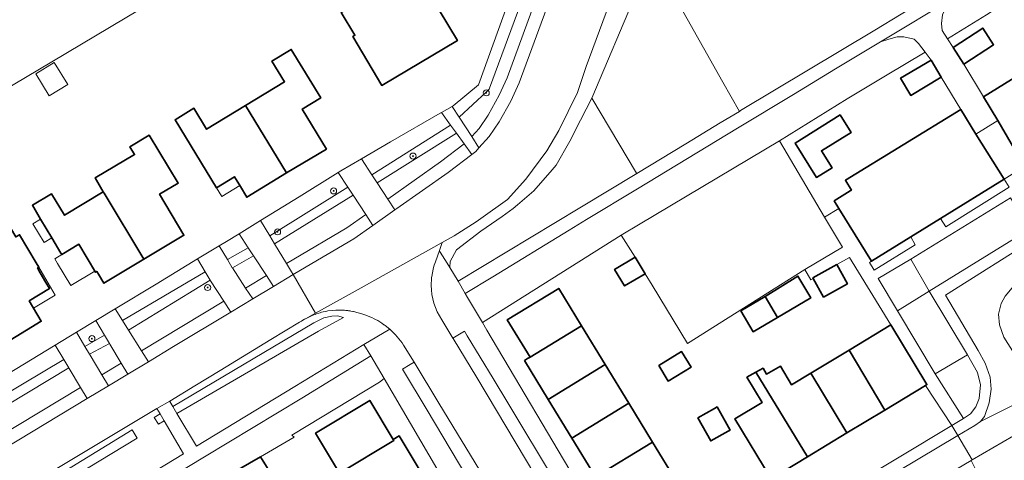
# Model space of a CAD drawing. Extents: x 147051 to 149075, y 463071 to 465537.
# Tile 165 of 229: x 147351 to 147481, y 464932 to 464990. Entities that reach past the tile are written whole.
import ezdxf

# ---------------------------------------------------------------- set-up
doc = ezdxf.new("R2010")
doc.units = 0
doc.header["$LTSCALE"] = 0.5
doc.layers.get('0').update_dxf_attribs({"linetype": 'CONTINUOUS'})
for name, color, linetype, lineweight in [('B-PV-GR-BEPLANTING_CULTUUR_BODEMBEDEKKER-GV', 252, 'CONTINUOUS', 18), ('B-PV-GR-BEPLANTING_CULTUUR_HEESTERS-GV', 252, 'CONTINUOUS', 18), ('B-PV-GR-BEPLANTING_CULTUUR_ROOS-GV', 252, 'CONTINUOUS', 18), ('B-PV-GR-BOOM-S', 252, 'CONTINUOUS', 25), ('B-PV-GR-GROENVOORZIENING-GV', 252, 'CONTINUOUS', 18), ('B-PV-OG-BEBOUWING-GV', 6, 'CONTINUOUS', 35), ('B-PV-OG-BEBOUWING_LUIFEL-GV', 6, 'CONTINUOUS', 18), ('B-PV-OG-TERREIN_BEGROEID-GV', 252, 'CONTINUOUS', 18), ('B-PV-OG-TERREIN_ERF-GV', 252, 'CONTINUOUS', 18), ('B-PV-OG-WATER_SLOOT-GV', 252, 'CONTINUOUS', 18), ('B-PV-VH-GESLOTENVERHARDING_ASFALT-GV', 252, 'CONTINUOUS', 18), ('B-PV-VH-OPENVERHARDING_BETONELEMENT-GV', 252, 'CONTINUOUS', 18), ('B-PV-VH-OPENVERHARDING_BETONSTRAATSTEEN-GV', 252, 'CONTINUOUS', 18), ('B-PV-VH-OPENVERHARDING_TEGEL-GV', 252, 'CONTINUOUS', 18)]:
    doc.layers.add(name, color=color, linetype=linetype, lineweight=lineweight)
doc.styles.add('NLCS-ISO', font='NLCS-ISO.ttf')

# ---------------------------------------------------------------- blocks, each defined once
blk = doc.blocks.new('SGR-BOOM_GBKN-SO')
at = {"linetype": 'ByBlock', "lineweight": 18}
h = blk.add_hatch(color=0, dxfattribs=at)
h.dxf.hatch_style = 1
edge = h.paths.add_edge_path()
edge.add_arc((0, 0), 0.25, 0, 360)
at = {"color": 0, "linetype": 'ByBlock', "lineweight": 18}
for radius in [2, 0.25]:
    blk.add_circle((0, 0), radius, dxfattribs=at)
at = {"color": 0, "linetype": 'ByBlock', "lineweight": 18, "style": 'NLCS-ISO'}
blk.add_attdef('SOORT', (2.5, 0), '', height=1.5, dxfattribs=at)

msp = doc.modelspace()

# ---------------------------------------------------------------- linework, layer by layer
at = {"layer": 'B-PV-GR-BEPLANTING_CULTUUR_BODEMBEDEKKER-GV', "flags": 128}
msp.add_lwpolyline([(147432.67, 464969.408), (147426.767, 464979.326), (147425.263, 464976.432), (147423.853, 464973.639), (147422.04, 464970.478), (147421.508, 464969.852), (147419.115, 464967.082), (147416.96, 464965.234), (147416.365, 464964.742), (147414.902, 464963.688), (147412.094, 464961.756), (147408.877, 464959.298), (147408.058, 464957.776), (147408.008, 464956.971), (147409.126, 464955.152), (147425.157, 464964.851), (147432.68, 464969.394)], close=True, dxfattribs=at)
at = {"layer": 'B-PV-GR-BEPLANTING_CULTUUR_HEESTERS-GV', "flags": 128}
for points in [[(147417.924, 464993.368), (147418.696, 464995.479), (147417.23, 464996.047), (147415.585, 464991.535), (147411.78, 464981.1), (147408.46, 464978.31), (147408.31, 464978.226), (147409.224, 464976.816), (147412.835, 464980.155), (147413.217, 464980.508), (147413.263, 464980.635), (147417.683, 464992.711)], [(147406.714, 464977.338), (147400.172, 464973.537), (147396.337, 464971.309), (147397.711, 464969.219), (147408.106, 464975.758), (147406.896, 464977.439)], [(147408.88, 464974.684), (147408.106, 464975.758), (147397.711, 464969.219), (147398.412, 464968.153)], [(147388.136, 464966.298), (147383.022, 464963.161), (147384.223, 464961.176), (147394.537, 464967.567), (147393.267, 464969.509)], [(147384.223, 464961.176), (147384.882, 464960.085), (147395.236, 464966.5), (147394.537, 464967.567)], [(147378.539, 464960.411), (147377.57, 464959.825), (147378.644, 464958.028), (147381.402, 464959.562), (147380.186, 464961.421)], [(147375.727, 464956.399), (147374.712, 464958.099), (147369.219, 464954.779), (147363.841, 464951.53), (147364.814, 464949.971)], [(147375.727, 464956.399), (147364.814, 464949.971), (147365.6, 464948.712), (147376.384, 464955.299)], [(147362.43, 464948.049), (147361.277, 464949.98), (147358.711, 464948.429), (147359.819, 464946.572)], [(147350.608, 464943.533), (147345.016, 464940.156), (147346.099, 464938.342), (147357.052, 464944.829), (147355.913, 464946.739)], [(147476.722, 464937.65), (147477.446, 464938.577), (147477.87, 464939.678), (147478.043, 464941.48), (147477.666, 464943.132), (147476.362, 464945.459), (147472.063, 464942.954), (147475.797, 464937.049)], [(147357.703, 464943.738), (147357.052, 464944.829), (147346.099, 464938.342), (147346.799, 464937.169)]]:
    msp.add_lwpolyline(points, close=True, dxfattribs=at)
msp.add_lwpolyline([(147429.075, 464991.806), (147426.014, 464983.499), (147424.858, 464980.079), (147423.63, 464977.556), (147422.402, 464975.033), (147420.818, 464972.349), (147418.038, 464968.638), (147415.614, 464965.954), (147412.08, 464963.435), (147411.491, 464963.015), (147408.588, 464961.147), (147407.014, 464960.271), (147406.636, 464959.206), (147406.748, 464959.022), (147407.643, 464957.565), (147408.008, 464956.971), (147408.058, 464957.776), (147408.877, 464959.298), (147412.094, 464961.756), (147414.902, 464963.688), (147416.365, 464964.742), (147416.96, 464965.234), (147419.115, 464967.082), (147421.508, 464969.852), (147422.04, 464970.478), (147423.853, 464973.639), (147425.263, 464976.432), (147426.767, 464979.326), (147432.588, 464993.178)], dxfattribs=at)
at = {"layer": 'B-PV-GR-BEPLANTING_CULTUUR_ROOS-GV', "flags": 128}
for points in [[(147417.683, 464992.711), (147413.263, 464980.635), (147413.217, 464980.508), (147412.835, 464980.155), (147409.224, 464976.816), (147410.891, 464974.243), (147411.874, 464975.327), (147413.066, 464977.078), (147414.522, 464979.702), (147415.585, 464982.002), (147419.822, 464993.58), (147420.334, 464994.845), (147418.696, 464995.479), (147417.924, 464993.368)], [(147378.644, 464958.028), (147379.285, 464956.954), (147379.303, 464956.927), (147382.088, 464958.513), (147381.402, 464959.562)], [(147362.43, 464948.049), (147359.819, 464946.572), (147360.439, 464945.533), (147363.097, 464946.93)]]:
    msp.add_lwpolyline(points, close=True, dxfattribs=at)
at = {"layer": 'B-PV-GR-GROENVOORZIENING-GV', "flags": 128}
msp.add_lwpolyline([(147468.868, 464958.069), (147464.569, 464955.539), (147467.125, 464951.261), (147471.275, 464953.841)], close=True, dxfattribs=at)
at = {"layer": 'B-PV-OG-BEBOUWING-GV', "flags": 128}
for points in [[(147405.324, 464993.067), (147405.13, 464993.39), (147404.31, 464992.89), (147402.85, 464995.33), (147407.12, 464997.88), (147407.462, 464998.086), (147405.458, 465001.415), (147405.1, 465001.2), (147397.797, 464996.804), (147399.731, 464993.564), (147398.091, 464992.585), (147397.784, 464993.1), (147393.671, 464990.645), (147395.48, 464987.614), (147395.206, 464987.45), (147399.05, 464981.01), (147409, 464986.95)], [(147475.871, 464983.816), (147479.792, 464986.365), (147478.357, 464988.57), (147474.437, 464986.021)], [(147483.862, 464970.289), (147492.398, 464975.573), (147495.986, 464977.793), (147499.488, 464979.961), (147502.033, 464981.536), (147500.245, 464984.426), (147497.177, 464989.383), (147494.934, 464987.995), (147494.171, 464989.227), (147478.463, 464979.505), (147480.35, 464976.368)], [(147391.727, 464972.607), (147388.527, 464977.859), (147390.97, 464979.347), (147387.062, 464985.76), (147384.517, 464984.21), (147386.182, 464981.479), (147381.04, 464978.347), (147386.455, 464969.448)], [(147471.539, 464984.352), (147467.509, 464981.952), (147468.855, 464979.693), (147472.884, 464982.093)], [(147386.455, 464969.448), (147381.04, 464978.347), (147381.033, 464978.343), (147375.898, 464975.214), (147374.21, 464977.984), (147371.733, 464976.474), (147377.195, 464967.51), (147379.561, 464968.952), (147380.355, 464967.65), (147381.206, 464966.252)], [(147458.734, 464965.772), (147459.368, 464964.748), (147463.671, 464957.793), (147468.881, 464961.02), (147472.794, 464963.442), (147481.191, 464968.641), (147477.461, 464974.58), (147475.46, 464977.813), (147460.221, 464968.499), (147460.274, 464968.414), (147461.03, 464967.193), (147460.842, 464967.076)], [(147459.539, 464977.11), (147453.595, 464973.391), (147456.424, 464968.868), (147458.461, 464970.143), (147457.071, 464972.363), (147460.979, 464974.808)], [(147367.626, 464958.069), (147372.902, 464961.243), (147369.688, 464966.659), (147372.165, 464968.123), (147368.336, 464974.421), (147365.771, 464972.892), (147366.387, 464971.885), (147361.193, 464968.789), (147362.264, 464966.958), (147362.368, 464966.779)], [(147353.979, 464963.359), (147355.455, 464960.884), (147356.652, 464958.876), (147356.766, 464958.686), (147359.043, 464960.043), (147361.237, 464956.36), (147361.399, 464956.456), (147361.619, 464956.096), (147362.351, 464954.896), (147367.626, 464958.069), (147362.368, 464966.779), (147362.264, 464966.958), (147362.253, 464966.951), (147357.138, 464963.871), (147355.433, 464966.696), (147352.893, 464965.181)], [(147352.452, 464952.576), (147355.148, 464954.191), (147354.677, 464955.01), (147353.943, 464956.286), (147353.581, 464956.916), (147353.744, 464957.009), (147353.399, 464957.592), (147351.198, 464961.309), (147350.708, 464961.019), (147349.415, 464963.178), (147346.837, 464961.633), (147348.681, 464958.555), (147343.418, 464955.439), (147348.799, 464946.705), (147354.067, 464949.88)], [(147432.472, 464958.335), (147429.764, 464956.718), (147431.066, 464954.537), (147433.774, 464956.155)], [(147460.499, 464954.828), (147459.1, 464957.351), (147455.939, 464955.599), (147455.972, 464955.539), (147457.339, 464953.075)], [(147451.269, 464950.394), (147455.655, 464952.981), (147453.968, 464955.841), (147449.631, 464953.172)], [(147418.608, 464945.148), (147425.395, 464949.29), (147422.382, 464954.227), (147415.596, 464950.085)], [(147451.269, 464950.394), (147449.631, 464953.172), (147446.412, 464951.273), (147448.05, 464948.495)], [(147417.857, 464944.689), (147420.978, 464939.578), (147428.515, 464944.177), (147425.395, 464949.29), (147418.608, 464945.148), (147418.281, 464944.948)], [(147460.707, 464946.074), (147465.423, 464938.172), (147470.786, 464941.408), (147470.992, 464941.532), (147466.239, 464949.411)], [(147435.58, 464944.034), (147436.828, 464941.989), (147439.859, 464943.839), (147438.611, 464945.884)], [(147460.707, 464946.074), (147455.681, 464943.042), (147460.416, 464935.151), (147465.423, 464938.172)], [(147424.105, 464934.457), (147431.64, 464939.056), (147428.515, 464944.177), (147420.978, 464939.578)], [(147448.424, 464943.155), (147447.227, 464942.489), (147449.231, 464939.15), (147445.652, 464936.991), (147450.406, 464929.112), (147455.209, 464932.01)], [(147460.416, 464935.151), (147455.681, 464943.042), (147453.12, 464941.497), (147451.638, 464943.938), (147449.79, 464942.911), (147449.356, 464943.674), (147448.424, 464943.155), (147455.209, 464932.01)], [(147400.545, 464934.293), (147397.439, 464939.45), (147390.278, 464935.137), (147393.461, 464929.851), (147400.623, 464934.165)], [(147427.227, 464929.346), (147434.76, 464933.943), (147431.64, 464939.056), (147424.105, 464934.457)], [(147440.728, 464937.135), (147442.447, 464934.09), (147444.772, 464935.403), (147445.003, 464935.533), (147443.283, 464938.578), (147442.949, 464938.389)], [(147404.489, 464929.49), (147401.316, 464934.758), (147400.545, 464934.293), (147400.623, 464934.165), (147393.461, 464929.851), (147396.557, 464924.712)], [(147430.357, 464924.22), (147430.736, 464924.437), (147430.89, 464924.532), (147437.881, 464928.829), (147434.76, 464933.943), (147427.227, 464929.346)], [(147384.603, 464929.423), (147383.01, 464931.989), (147380.121, 464930.31), (147381.689, 464927.613), (147383.116, 464925.158), (147386.081, 464926.882), (147386.04, 464926.952), (147384.626, 464929.383)]]:
    msp.add_lwpolyline(points, close=True, dxfattribs=at)
at = {"layer": 'B-PV-OG-BEBOUWING_LUIFEL-GV', "flags": 128}
for points in [[(147355.791, 464984.019), (147353.355, 464982.532), (147355.126, 464979.631), (147357.562, 464981.118)], [(147483.862, 464970.289), (147480.35, 464976.368), (147477.461, 464974.58), (147481.19, 464968.642)], [(147377.91, 464966.337), (147380.276, 464967.779), (147379.561, 464968.952), (147377.195, 464967.51)], [(147355.455, 464960.884), (147353.979, 464963.359), (147352.968, 464962.756), (147354.444, 464960.281)], [(147356.218, 464957.509), (147357.96, 464954.587), (147361.158, 464956.493), (147359.267, 464959.667), (147359.043, 464960.043), (147356.766, 464958.686), (147355.844, 464958.137)], [(147353.581, 464956.916), (147353.943, 464956.286), (147354.677, 464955.01), (147355.148, 464954.191), (147352.452, 464952.576), (147353.025, 464951.62), (147355.92, 464953.334), (147353.744, 464957.009)]]:
    msp.add_lwpolyline(points, close=True, dxfattribs=at)
at = {"layer": 'B-PV-OG-TERREIN_BEGROEID-GV', "flags": 128}
for points in [[(147489.535, 465026.853), (147468.846, 465020.063), (147464.797, 465018.734), (147458.939, 465015.27), (147439.982, 465003.488), (147432.588, 464993.178), (147426.767, 464979.326), (147432.67, 464969.408), (147432.68, 464969.394), (147439.175, 464973.316), (147443.683, 464976.052), (147446.233, 464977.579), (147444.063, 464981.433), (147436.778, 464994.371), (147464.789, 465011.706), (147472.326, 464998.516), (147474.528, 464994.663), (147476.292, 464995.742), (147479.094, 464997.436), (147489.962, 465003.995)], [(147398.199, 464950.123), (147398.022, 464950.216), (147397.712, 464950.368), (147397.559, 464950.439), (147396.78, 464950.753), (147396.26, 464950.922), (147395.75, 464951.059), (147395.48, 464951.124), (147395.31, 464951.161), (147395.19, 464951.185), (147394.92, 464951.234), (147394.83, 464951.249), (147394.79, 464951.255), (147394.69, 464951.27), (147394.644, 464951.276), (147394.541, 464951.29), (147394.48, 464951.297), (147394.47, 464951.298), (147394.36, 464951.31), (147394.27, 464951.319), (147394.26, 464951.32), (147394.08, 464951.335), (147393.74, 464951.354), (147393.57, 464951.358), (147393.481, 464951.359), (147393.39, 464951.36), (147392.95, 464951.349), (147392.56, 464951.321), (147391.92, 464951.24), (147391.79, 464951.218), (147391.08, 464951.062), (147390.87, 464951.006), (147390.71, 464950.959), (147390.4, 464950.858), (147390.31, 464950.827), (147390.222, 464950.795), (147389.902, 464950.671), (147389.549, 464950.518), (147389.292, 464950.395), (147388.94, 464950.211), (147388.895, 464950.186), (147388.836, 464950.153), (147388.598, 464950.013), (147388.406, 464949.893), (147388.183, 464949.745), (147384.364, 464947.455), (147377.693, 464943.365), (147374.358, 464941.362), (147371.022, 464939.358), (147371.058, 464939.298), (147371.44, 464938.654), (147390.041, 464949.691), (147391.353, 464950.355), (147392.412, 464950.559), (147393.163, 464950.618), (147393.986, 464950.388), (147390.648, 464948.593), (147371.988, 464937.729), (147374.549, 464933.412), (147387.565, 464941.276), (147396.651, 464946.817), (147400.08, 464948.821), (147399.452, 464949.327), (147399.34, 464949.41), (147399.306, 464949.434)]]:
    msp.add_lwpolyline(points, dxfattribs=at)
for points in [[(147472.326, 464998.516), (147464.789, 465011.706), (147436.778, 464994.371), (147444.063, 464981.433), (147446.233, 464977.579), (147446.397, 464977.677), (147464.13, 464988.301), (147474.528, 464994.663)], [(147473.697, 464987.158), (147478.86, 464990.336), (147483.734, 464993.542), (147492.733, 464998.878), (147494.791, 465000), (147496.624, 465000.956), (147500.396, 465002.925), (147500.668, 465003.067), (147500.542, 465008.279), (147498.125, 465006.822), (147490.631, 465002.307), (147484.235, 464998.453), (147480.042, 464995.927), (147474.685, 464992.69), (147474.056, 464991.935), (147473.431, 464991.184), (147473.032, 464990.333), (147472.934, 464989.182), (147473, 464988.231)], [(147410.044, 464953.543), (147410.353, 464953.019), (147412.315, 464949.699), (147430.619, 464961.229), (147433.136, 464962.727), (147451.541, 464973.678), (147460.439, 464979.214), (147465.538, 464982.245), (147470.745, 464985.396), (147469.885, 464986.527), (147469.284, 464987.103), (147467.958, 464987.402), (147467.057, 464987.427), (147465.982, 464987.101), (147464.879, 464986.766), (147458.928, 464983.172), (147453.355, 464979.804), (147445.968, 464975.34), (147432.77, 464967.363), (147426.034, 464963.292), (147423.769, 464961.911), (147413.678, 464955.759)], [(147406.78, 464970.906), (147409.895, 464973.274), (147408.88, 464974.684), (147398.412, 464968.153), (147399.822, 464966.009)], [(147459.837, 464959.642), (147457.482, 464963.626), (147451.541, 464973.678), (147433.136, 464962.727), (147430.619, 464961.229), (147432.472, 464958.335), (147433.774, 464956.155), (147434.704, 464954.648), (147439.391, 464946.967), (147444.765, 464950.348), (147454.862, 464956.711)], [(147395.236, 464966.5), (147384.882, 464960.085), (147386.442, 464957.506), (147387.404, 464958.085), (147394.397, 464962.19), (147396.902, 464963.953)], [(147485.222, 464941.309), (147486.173, 464940.684), (147487.199, 464940.184), (147498.53, 464940.49), (147503.132, 464940.717), (147502.876, 464966.872), (147499.227, 464964.517), (147502.008, 464960.339), (147485.824, 464950.513), (147483.105, 464954.948), (147482.255, 464954.297), (147481.306, 464953.195), (147480.807, 464952.244), (147480.458, 464950.817), (147480.56, 464949.416), (147481.137, 464947.764)], [(147383.792, 464955.91), (147382.088, 464958.513), (147379.303, 464956.927), (147381.05, 464954.259)], [(147365.6, 464948.712), (147367.302, 464945.983), (147378.174, 464952.528), (147376.427, 464955.226), (147376.384, 464955.299)], [(147371.988, 464937.729), (147390.648, 464948.593), (147393.986, 464950.388), (147393.163, 464950.618), (147392.412, 464950.559), (147391.353, 464950.355), (147390.041, 464949.691), (147371.44, 464938.654)], [(147364.625, 464944.371), (147363.13, 464946.876), (147363.097, 464946.93), (147360.439, 464945.533), (147360.519, 464945.399), (147362.056, 464942.824)], [(147350.229, 464912.416), (147362.828, 464920.17), (147363.067, 464919.779), (147363.121, 464919.758), (147370.281, 464924.241), (147379.666, 464930.046), (147380.121, 464930.31), (147383.01, 464931.989), (147387.464, 464934.577), (147387.163, 464934.852), (147398.714, 464941.866), (147399.36, 464942.309), (147397.595, 464945.328), (147388.462, 464939.741), (147375.618, 464931.995), (147368.838, 464927.906), (147362.482, 464924.181), (147355.776, 464920.441), (147348.255, 464916.374)], [(147346.799, 464937.169), (147348.349, 464934.572), (147359.255, 464941.138), (147357.752, 464943.656), (147357.703, 464943.738)], [(147369.751, 464937.652), (147369.326, 464938.374), (147355.245, 464929.917), (147348.766, 464926.026), (147344.416, 464923.386), (147344.854, 464922.582), (147366.07, 464935.552), (147366.735, 464934.453), (147345.397, 464921.587), (147347.38, 464917.953), (147354.945, 464922.007), (147361.609, 464925.732), (147367.927, 464929.41), (147372.85, 464932.382), (147370.288, 464936.739), (147369.539, 464936.303), (147368.99, 464937.2)], [(147369.751, 464937.652), (147368.99, 464937.2), (147369.539, 464936.303), (147370.288, 464936.739)], [(147345.397, 464921.587), (147366.735, 464934.453), (147366.07, 464935.552), (147344.854, 464922.582)], [(147479.812, 464926.514), (147479.713, 464925.663), (147479.363, 464925.363), (147450.717, 464909.08), (147440.968, 464903.619), (147440.825, 464903.583), (147442.346, 464901.909), (147444.658, 464903.893), (147446.474, 464901.786), (147447.798, 464902.552), (147487.487, 464926.431), (147482.428, 464934.75), (147476.973, 464931.582), (147476.821, 464931.494), (147477.681, 464929.842), (147477.862, 464929.559), (147479.535, 464926.947)]]:
    msp.add_lwpolyline(points, close=True, dxfattribs=at)
at = {"layer": 'B-PV-OG-TERREIN_BEGROEID-GV'}
msp.add_lwpolyline([(147399.306, 464949.434, 0.0312992), (147398.199, 464950.123)], format="xyb", dxfattribs=at)
at = {"layer": 'B-PV-OG-TERREIN_ERF-GV', "flags": 128}
for points in [[(147405.324, 464993.067), (147409, 464986.95), (147399.05, 464981.01), (147395.206, 464987.45), (147395.48, 464987.614), (147393.671, 464990.645), (147397.784, 464993.1), (147398.091, 464992.585), (147399.731, 464993.564), (147397.797, 464996.804), (147405.1, 465001.2), (147405.458, 465001.415), (147407.462, 464998.086), (147407.12, 464997.88), (147402.85, 464995.33), (147404.31, 464992.89), (147405.13, 464993.39)], [(147473.697, 464987.158), (147474.437, 464986.021), (147478.357, 464988.57), (147479.792, 464986.365), (147475.871, 464983.816), (147478.463, 464979.505), (147494.171, 464989.227), (147494.934, 464987.995), (147497.177, 464989.383), (147500.245, 464984.426), (147501.379, 464985.017), (147496.703, 464992.513), (147493.497, 464997.653), (147492.733, 464998.878), (147483.734, 464993.542), (147478.86, 464990.336)], [(147377.195, 464967.51), (147371.733, 464976.474), (147374.21, 464977.984), (147375.898, 464975.214), (147381.033, 464978.343), (147381.04, 464978.347), (147386.182, 464981.479), (147384.517, 464984.21), (147387.062, 464985.76), (147390.97, 464979.347), (147388.527, 464977.859), (147391.727, 464972.607), (147386.455, 464969.448), (147381.206, 464966.252), (147380.355, 464967.65), (147379.561, 464968.952)], [(147451.541, 464973.678), (147457.482, 464963.626), (147459.368, 464964.748), (147458.734, 464965.772), (147460.842, 464967.076), (147461.03, 464967.193), (147460.274, 464968.414), (147460.221, 464968.499), (147475.46, 464977.813), (147472.884, 464982.093), (147468.855, 464979.693), (147467.509, 464981.952), (147471.539, 464984.352), (147470.745, 464985.396), (147465.538, 464982.245), (147460.439, 464979.214)], [(147459.539, 464977.11), (147460.979, 464974.808), (147457.071, 464972.363), (147458.461, 464970.143), (147456.424, 464968.868), (147453.595, 464973.391)], [(147353.979, 464963.359), (147352.893, 464965.181), (147355.433, 464966.696), (147357.138, 464963.871), (147362.253, 464966.951), (147362.264, 464966.958), (147361.193, 464968.789), (147366.387, 464971.885), (147365.771, 464972.892), (147368.336, 464974.421), (147372.165, 464968.123), (147369.688, 464966.659), (147372.902, 464961.243), (147367.626, 464958.069), (147362.351, 464954.896), (147361.619, 464956.096), (147361.399, 464956.456), (147361.237, 464956.36), (147359.043, 464960.043), (147356.766, 464958.686), (147356.652, 464958.876), (147355.455, 464960.884)], [(147472.794, 464963.442), (147473.466, 464962.352), (147481.839, 464967.562), (147481.191, 464968.641)], [(147349.415, 464963.178), (147350.708, 464961.019), (147351.198, 464961.309), (147353.399, 464957.592), (147353.744, 464957.009), (147353.581, 464956.916), (147353.943, 464956.286), (147354.677, 464955.01), (147355.148, 464954.191), (147352.452, 464952.576), (147354.067, 464949.88), (147348.799, 464946.705), (147343.531, 464943.53), (147342.664, 464944.944), (147341.777, 464946.39), (147339.117, 464944.825), (147333.924, 464953.651), (147336.487, 464955.159), (147338.156, 464952.323), (147343.418, 464955.439), (147348.681, 464958.555), (147346.837, 464961.633)], [(147468.881, 464961.02), (147463.671, 464957.793), (147463.409, 464957.631), (147464.031, 464956.626), (147469.416, 464959.972)], [(147451.269, 464950.394), (147448.05, 464948.495), (147446.412, 464951.273), (147449.631, 464953.172), (147453.968, 464955.841), (147455.655, 464952.981)], [(147435.58, 464944.034), (147438.611, 464945.884), (147439.859, 464943.839), (147436.828, 464941.989)], [(147450.406, 464929.112), (147453.401, 464923.598), (147474.272, 464936.122), (147470.786, 464941.408), (147465.423, 464938.172), (147460.416, 464935.151), (147455.209, 464932.01)], [(147440.728, 464937.135), (147442.949, 464938.389), (147443.283, 464938.578), (147445.003, 464935.533), (147444.772, 464935.403), (147442.447, 464934.09)]]:
    msp.add_lwpolyline(points, close=True, dxfattribs=at)
for points in [[(147366.983, 464990.991), (147353.616, 464983.014), (147336.315, 464972.755)], [(147350.608, 464943.533), (147355.913, 464946.739), (147358.711, 464948.429), (147361.277, 464949.98), (147363.841, 464951.53), (147369.219, 464954.779), (147374.712, 464958.099), (147377.57, 464959.825), (147378.539, 464960.411), (147380.186, 464961.421), (147383.022, 464963.161), (147388.136, 464966.298), (147393.267, 464969.509), (147393.63, 464969.736), (147396.337, 464971.309), (147400.172, 464973.537), (147406.714, 464977.338), (147406.896, 464977.439), (147408.31, 464978.226), (147408.46, 464978.31), (147411.78, 464981.1), (147415.585, 464991.535)], [(147450.406, 464929.112), (147445.652, 464936.991), (147449.231, 464939.15), (147447.227, 464942.489), (147448.424, 464943.155), (147449.356, 464943.674), (147449.79, 464942.911), (147451.638, 464943.938), (147453.12, 464941.497), (147455.681, 464943.042), (147460.707, 464946.074), (147466.239, 464949.411), (147460.764, 464958.316), (147459.1, 464957.351), (147460.499, 464954.828), (147457.339, 464953.075), (147455.972, 464955.539), (147455.664, 464955.36), (147454.862, 464956.711), (147444.765, 464950.348), (147439.391, 464946.967), (147434.704, 464954.648), (147433.774, 464956.155), (147431.066, 464954.537), (147429.764, 464956.718), (147432.472, 464958.335), (147430.619, 464961.229), (147412.315, 464949.699), (147412.908, 464948.695), (147425.256, 464927.863)], [(147427.227, 464929.346), (147424.105, 464934.457), (147420.978, 464939.578), (147417.857, 464944.689), (147418.281, 464944.948), (147418.608, 464945.148), (147415.596, 464950.085), (147422.382, 464954.227), (147425.395, 464949.29), (147428.515, 464944.177), (147431.64, 464939.056), (147434.76, 464933.943), (147437.881, 464928.829)], [(147414.902, 464915.72), (147399.36, 464942.309), (147398.714, 464941.866), (147387.163, 464934.852), (147387.464, 464934.577), (147383.01, 464931.989), (147384.603, 464929.423)], [(147393.461, 464929.851), (147390.278, 464935.137), (147397.439, 464939.45), (147400.545, 464934.293), (147401.316, 464934.758), (147404.489, 464929.49)]]:
    msp.add_lwpolyline(points, dxfattribs=at)
at = {"layer": 'B-PV-OG-WATER_SLOOT-GV', "flags": 128}
msp.add_lwpolyline([(147336.315, 464972.755), (147353.616, 464983.014), (147366.983, 464990.991)], dxfattribs=at)
at = {"layer": 'B-PV-VH-GESLOTENVERHARDING_ASFALT-GV', "flags": 128}
for points in [[(147421.412, 464992.967), (147417.161, 464981.351), (147416.043, 464978.93), (147414.518, 464976.183), (147413.216, 464974.27), (147411.849, 464972.764), (147411.426, 464972.297), (147410.891, 464971.891), (147407.786, 464969.53), (147401.006, 464964.758), (147400.759, 464964.584), (147397.835, 464962.526), (147395.32, 464960.756), (147388.275, 464956.62), (147387.317, 464956.043), (147390.26, 464950.946), (147395.9, 464954.085), (147407.014, 464960.271), (147408.588, 464961.147), (147411.491, 464963.015), (147412.08, 464963.435), (147415.614, 464965.954), (147418.038, 464968.638), (147420.818, 464972.349), (147422.402, 464975.033), (147423.63, 464977.556), (147424.858, 464980.079), (147426.014, 464983.499), (147429.075, 464991.806)], [(147405.614, 464955.789), (147405.797, 464956.744), (147405.838, 464956.96), (147405.947, 464957.267), (147406.108, 464957.721), (147406.636, 464959.206), (147407.014, 464960.271), (147395.9, 464954.085), (147390.26, 464950.946), (147388.94, 464950.211), (147389.292, 464950.395), (147389.549, 464950.518), (147389.902, 464950.671), (147390.222, 464950.795), (147390.31, 464950.827), (147390.4, 464950.858), (147390.71, 464950.959), (147390.87, 464951.006), (147391.08, 464951.062), (147391.79, 464951.218), (147391.92, 464951.24), (147392.56, 464951.321), (147392.95, 464951.349), (147393.39, 464951.36), (147393.481, 464951.359), (147393.57, 464951.358), (147393.74, 464951.354), (147394.08, 464951.335), (147394.26, 464951.32), (147394.27, 464951.319), (147394.36, 464951.31), (147394.47, 464951.298), (147394.48, 464951.297), (147394.541, 464951.29), (147394.644, 464951.276), (147394.69, 464951.27), (147394.79, 464951.255), (147394.83, 464951.249), (147394.92, 464951.234), (147395.19, 464951.185), (147395.31, 464951.161), (147395.48, 464951.124), (147395.75, 464951.059), (147396.26, 464950.922), (147396.78, 464950.753), (147397.559, 464950.439), (147397.712, 464950.368), (147398.022, 464950.216), (147398.199, 464950.123)], [(147348.766, 464926.026), (147355.245, 464929.917), (147369.326, 464938.374), (147371.022, 464939.358), (147374.358, 464941.362), (147377.693, 464943.365), (147384.364, 464947.455), (147388.183, 464949.745), (147388.406, 464949.893), (147388.598, 464950.013), (147388.836, 464950.153), (147388.895, 464950.186), (147388.94, 464950.211), (147390.26, 464950.946), (147387.317, 464956.043), (147384.725, 464954.483), (147381.984, 464952.833), (147379.1, 464951.097), (147371.52, 464946.533), (147368.205, 464944.537), (147365.498, 464942.908), (147362.929, 464941.361), (147360.128, 464939.675), (147349.222, 464933.109)], [(147405.544, 464954.623), (147405.588, 464955.56)], [(147399.306, 464949.434), (147399.34, 464949.41), (147399.452, 464949.327), (147400.08, 464948.821)], [(147434.777, 464903.648), (147434.256, 464904.451), (147433.251, 464906.206), (147432.269, 464907.969), (147428.503, 464914.068), (147428.251, 464914.49), (147428.247, 464914.496), (147411.566, 464942.455), (147408.439, 464947.608), (147408.402, 464947.668), (147406.939, 464950.088)], [(147401.895, 464946.742), (147403.281, 464944.473), (147406.538, 464939.096), (147423.412, 464911.395), (147426.354, 464906.566), (147428.663, 464902.439), (147428.944, 464901.937), (147431.239, 464898.547), (147432.75, 464896.653), (147434.223, 464894.855), (147435.861, 464893.294), (147439.569, 464889.93), (147446.535, 464884.194), (147487.675, 464850.87)]]:
    msp.add_lwpolyline(points, dxfattribs=at)
at = {"layer": 'B-PV-VH-GESLOTENVERHARDING_ASFALT-GV'}
for points in [[(147405.588, 464955.56, -0.0091121), (147405.614, 464955.789)], [(147406.939, 464950.088, -0.145332), (147405.544, 464954.623)], [(147398.199, 464950.123, -0.0312992), (147399.306, 464949.434)], [(147400.08, 464948.821, -0.0677984), (147401.895, 464946.742)]]:
    msp.add_lwpolyline(points, format="xyb", dxfattribs=at)
at = {"layer": 'B-PV-VH-OPENVERHARDING_BETONELEMENT-GV', "flags": 128}
for points in [[(147489.962, 465003.995), (147479.094, 464997.436), (147476.292, 464995.742), (147474.528, 464994.663), (147464.13, 464988.301), (147446.397, 464977.677), (147446.233, 464977.579), (147443.683, 464976.052), (147439.175, 464973.316), (147432.68, 464969.394), (147425.157, 464964.851), (147409.126, 464955.152), (147410.044, 464953.543), (147413.678, 464955.759), (147423.769, 464961.911), (147426.034, 464963.292), (147432.77, 464967.363), (147445.968, 464975.34), (147453.355, 464979.804), (147458.928, 464983.172), (147464.879, 464986.766), (147474.685, 464992.69), (147480.042, 464995.927), (147484.235, 464998.453)], [(147348.255, 464916.374), (147355.776, 464920.441), (147362.482, 464924.181), (147368.838, 464927.906), (147375.618, 464931.995), (147388.462, 464939.741), (147397.595, 464945.328), (147396.651, 464946.817), (147387.565, 464941.276), (147374.549, 464933.412), (147371.988, 464937.729), (147371.44, 464938.654), (147371.058, 464939.298), (147371.022, 464939.358), (147369.326, 464938.374), (147369.751, 464937.652), (147370.288, 464936.739), (147372.85, 464932.382), (147367.927, 464929.41), (147361.609, 464925.732), (147354.945, 464922.007), (147347.38, 464917.953)]]:
    msp.add_lwpolyline(points, dxfattribs=at)
at = {"layer": 'B-PV-VH-OPENVERHARDING_BETONSTRAATSTEEN-GV', "flags": 128}
for points in [[(147406.896, 464977.439), (147408.106, 464975.758), (147408.88, 464974.684), (147409.895, 464973.274), (147410.891, 464971.891), (147411.426, 464972.297), (147411.849, 464972.764), (147410.891, 464974.243), (147409.224, 464976.816), (147408.31, 464978.226)], [(147400.759, 464964.584), (147399.822, 464966.009), (147398.412, 464968.153), (147397.711, 464969.219), (147396.337, 464971.309), (147393.63, 464969.736), (147393.267, 464969.509), (147394.537, 464967.567), (147395.236, 464966.5), (147396.902, 464963.953), (147397.835, 464962.526)], [(147484.472, 464961.982), (147482.016, 464966.185), (147468.868, 464958.069), (147471.275, 464953.841)], [(147387.317, 464956.043), (147387.12, 464956.385), (147386.442, 464957.506), (147384.882, 464960.085), (147384.223, 464961.176), (147383.022, 464963.161), (147380.186, 464961.421), (147381.402, 464959.562), (147382.088, 464958.513), (147383.792, 464955.91), (147384.725, 464954.483)], [(147374.712, 464958.099), (147375.727, 464956.399), (147376.384, 464955.299), (147376.427, 464955.226), (147378.174, 464952.528), (147379.1, 464951.097), (147381.984, 464952.833), (147381.05, 464954.259), (147379.303, 464956.927), (147379.285, 464956.954), (147378.644, 464958.028), (147377.57, 464959.825)], [(147471.275, 464953.841), (147467.125, 464951.261), (147472.063, 464942.954), (147476.362, 464945.459)], [(147364.814, 464949.971), (147363.841, 464951.53), (147361.277, 464949.98), (147362.43, 464948.049), (147363.097, 464946.93), (147363.13, 464946.876), (147364.625, 464944.371), (147365.498, 464942.908), (147368.205, 464944.537), (147367.302, 464945.983), (147365.6, 464948.712)], [(147362.929, 464941.361), (147362.056, 464942.824), (147360.519, 464945.399), (147360.439, 464945.533), (147359.819, 464946.572), (147358.711, 464948.429), (147355.913, 464946.739), (147357.052, 464944.829), (147357.703, 464943.738), (147357.752, 464943.656), (147359.255, 464941.138), (147360.128, 464939.675)], [(147408.439, 464947.608), (147411.566, 464942.455), (147428.247, 464914.496), (147428.251, 464914.49), (147429.899, 464915.508), (147428.074, 464918.534), (147421.971, 464928.652), (147415.663, 464939.11), (147413.721, 464942.328), (147413.719, 464942.327), (147410.304, 464947.977), (147409.929, 464948.598), (147408.402, 464947.668)], [(147401.75, 464943.541), (147404.999, 464938.151), (147421.548, 464910.344), (147421.574, 464910.301), (147422.993, 464911.146), (147423.412, 464911.395), (147406.538, 464939.096), (147403.281, 464944.473), (147402.783, 464944.169)], [(147474.272, 464936.122), (147453.401, 464923.598), (147452.276, 464922.871), (147434.654, 464912.2), (147433.105, 464911.448), (147434.008, 464909.941), (147451.381, 464920.695), (147475.06, 464934.796)], [(147451.381, 464920.695), (147434.008, 464909.941), (147435.843, 464906.879), (147456.483, 464919.169), (147473.93, 464929.815), (147476.821, 464931.494), (147476.973, 464931.582), (147475.06, 464934.796)]]:
    msp.add_lwpolyline(points, close=True, dxfattribs=at)
for points in [[(147484.472, 464961.982), (147471.275, 464953.841), (147476.362, 464945.459), (147477.666, 464943.132), (147478.043, 464941.48), (147477.87, 464939.678), (147477.446, 464938.577), (147476.722, 464937.65), (147475.797, 464937.049), (147474.272, 464936.122), (147475.06, 464934.796), (147477.333, 464936.15), (147478.065, 464936.671), (147478.609, 464937.316), (147479.203, 464939.103), (147479.45, 464940.938), (147479.351, 464942.526), (147478.659, 464944.362), (147477.771, 464946.027), (147473.447, 464953.344), (147485.721, 464961.085)], [(147485.721, 464961.085), (147473.447, 464953.344), (147477.771, 464946.027), (147478.659, 464944.362), (147479.351, 464942.526), (147479.45, 464940.938), (147479.203, 464939.103), (147478.609, 464937.316), (147478.065, 464936.671), (147486.173, 464940.684)], [(147485.222, 464941.309), (147481.137, 464947.764), (147480.56, 464949.416), (147480.458, 464950.817), (147480.807, 464952.244), (147481.306, 464953.195)], [(147486.173, 464940.684), (147478.065, 464936.671), (147477.333, 464936.15), (147475.06, 464934.796), (147476.973, 464931.582), (147482.428, 464934.75)]]:
    msp.add_lwpolyline(points, dxfattribs=at)
at = {"layer": 'B-PV-VH-OPENVERHARDING_TEGEL-GV', "flags": 128}
for points in [[(147420.334, 464994.845), (147419.822, 464993.58), (147415.585, 464982.002), (147414.522, 464979.702), (147413.066, 464977.078), (147411.874, 464975.327), (147410.891, 464974.243), (147411.849, 464972.764), (147413.216, 464974.27), (147414.518, 464976.183), (147416.043, 464978.93), (147417.161, 464981.351), (147421.412, 464992.967), (147421.924, 464994.229)], [(147473, 464988.231), (147472.934, 464989.182), (147473.032, 464990.333), (147473.431, 464991.184), (147474.056, 464991.935), (147474.685, 464992.69), (147464.879, 464986.766), (147465.982, 464987.101), (147467.057, 464987.427), (147467.958, 464987.402), (147469.284, 464987.103), (147469.885, 464986.527), (147470.745, 464985.396), (147471.539, 464984.352), (147472.884, 464982.093), (147475.46, 464977.813), (147477.461, 464974.58), (147480.35, 464976.368), (147478.463, 464979.505), (147475.871, 464983.816), (147474.437, 464986.021), (147473.697, 464987.158)], [(147483.862, 464970.289), (147480.35, 464976.368), (147477.461, 464974.58), (147481.191, 464968.641)], [(147409.895, 464973.274), (147406.78, 464970.906), (147399.822, 464966.009), (147400.759, 464964.584), (147401.006, 464964.758), (147407.786, 464969.53), (147410.891, 464971.891)], [(147397.835, 464962.526), (147396.902, 464963.953), (147394.397, 464962.19), (147387.404, 464958.085), (147386.442, 464957.506), (147387.12, 464956.385), (147387.317, 464956.043), (147388.275, 464956.62), (147395.32, 464960.756)], [(147384.725, 464954.483), (147383.792, 464955.91), (147381.05, 464954.259), (147381.984, 464952.833)], [(147371.52, 464946.533), (147379.1, 464951.097), (147378.174, 464952.528), (147367.302, 464945.983), (147368.205, 464944.537)], [(147365.498, 464942.908), (147364.625, 464944.371), (147362.056, 464942.824), (147362.929, 464941.361)], [(147359.255, 464941.138), (147348.349, 464934.572), (147349.222, 464933.109), (147360.128, 464939.675)]]:
    msp.add_lwpolyline(points, close=True, dxfattribs=at)
for points in [[(147483.862, 464970.289), (147481.191, 464968.641), (147481.839, 464967.562), (147473.466, 464962.352), (147472.794, 464963.442), (147468.881, 464961.02), (147469.416, 464959.972), (147464.031, 464956.626), (147463.409, 464957.631), (147463.671, 464957.793), (147459.368, 464964.748), (147457.482, 464963.626), (147459.837, 464959.642), (147454.862, 464956.711), (147455.664, 464955.36), (147455.972, 464955.539), (147455.939, 464955.599), (147459.1, 464957.351), (147460.764, 464958.316), (147466.239, 464949.411), (147470.992, 464941.532), (147470.786, 464941.408), (147474.272, 464936.122), (147475.797, 464937.049), (147472.063, 464942.954), (147467.125, 464951.261), (147464.569, 464955.539), (147468.868, 464958.069), (147482.016, 464966.185)], [(147425.256, 464927.863), (147412.908, 464948.695), (147412.315, 464949.699), (147410.353, 464953.019), (147410.044, 464953.543), (147409.126, 464955.152), (147408.008, 464956.971), (147407.643, 464957.565), (147406.748, 464959.022), (147406.636, 464959.206), (147406.108, 464957.721), (147405.947, 464957.267), (147405.838, 464956.96), (147405.797, 464956.744), (147405.614, 464955.789)], [(147405.588, 464955.56), (147405.544, 464954.623)], [(147406.939, 464950.088), (147408.402, 464947.668), (147409.929, 464948.598), (147410.304, 464947.977), (147413.719, 464942.327), (147413.721, 464942.328), (147415.663, 464939.11), (147421.971, 464928.652)], [(147400.08, 464948.821), (147396.651, 464946.817), (147397.595, 464945.328), (147399.36, 464942.309), (147414.902, 464915.72)], [(147421.548, 464910.344), (147404.999, 464938.151), (147401.75, 464943.541), (147402.783, 464944.169), (147403.281, 464944.473), (147401.895, 464946.742)]]:
    msp.add_lwpolyline(points, dxfattribs=at)
at = {"layer": 'B-PV-VH-OPENVERHARDING_TEGEL-GV'}
for points in [[(147405.614, 464955.789, 0.0091121), (147405.588, 464955.56)], [(147405.544, 464954.623, 0.145332), (147406.939, 464950.088)], [(147401.895, 464946.742, 0.0677984), (147400.08, 464948.821)]]:
    msp.add_lwpolyline(points, format="xyb", dxfattribs=at)

# ---------------------------------------------------------------- block references
at = {"layer": 'B-PV-GR-BOOM-S', "xscale": 0.2, "yscale": 0.2, "zscale": 0.2}
for p in [(147412.814, 464980.019), (147403.146, 464971.68), (147392.666, 464967.087), (147385.265, 464961.678), (147376.034, 464954.333), (147360.756, 464947.592)]:
    msp.add_blockref('SGR-BOOM_GBKN-SO', p, dxfattribs=at)

doc.saveas('drawing.dxf')
